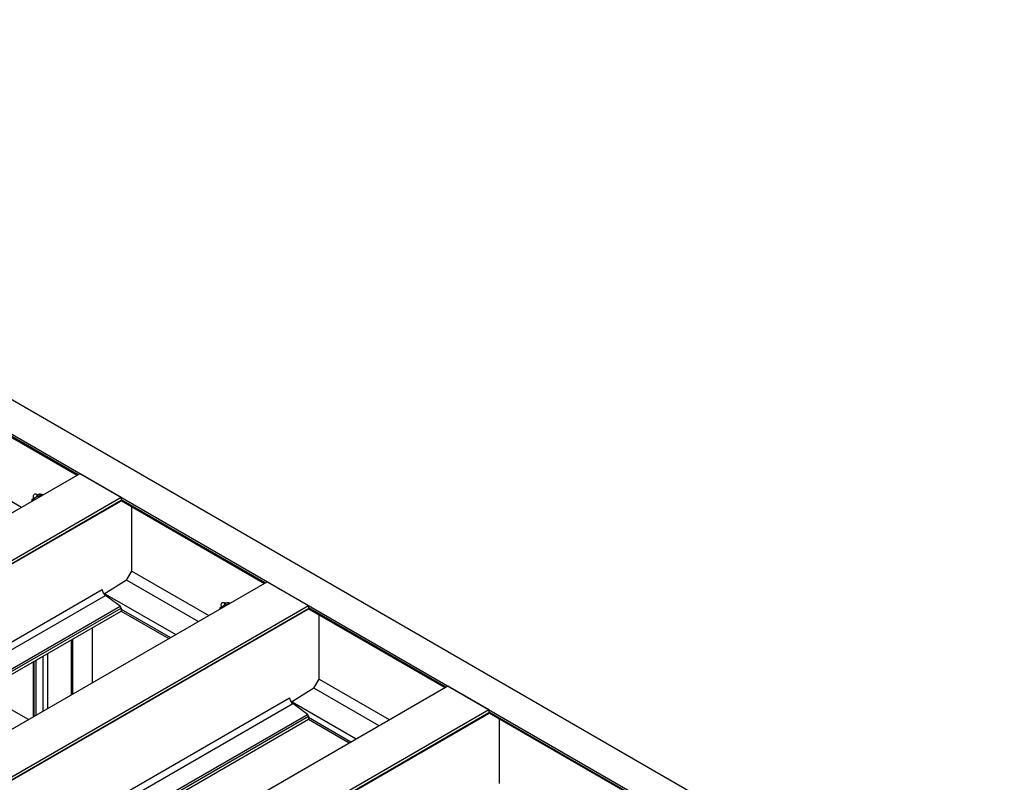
# Model space of a CAD drawing. Header units: millimetres. Extents: x 0 to 25230, y 0 to 17820.
# Tile 231 of 244: x 20501 to 22619, y 12199 to 13839. Entities that reach past the tile are written whole.
import ezdxf

# ---------------------------------------------------------------- set-up
doc = ezdxf.new("R2010")
doc.units = ezdxf.units.MM
doc.linetypes.add('SLD-Sólida', pattern=[0])
doc.layers.add('REFERÊNCIAS', color=9, linetype='SLD-Sólida')

msp = doc.modelspace()

# ---------------------------------------------------------------- linework, layer by layer
at = {"layer": 'REFERÊNCIAS', "linetype": 'SLD-Sólida', "lineweight": 25, "ltscale": 30}
for p, q in [((22619.2, 11788.4), (18065.4, 14417.3)), ((18001.8, 14380.5), (22555.6, 11751.7)), ((20322.8, 13033.4), (20624.2, 12859.4)), ((20322.9, 13036.1), (20626.5, 12860.8)), ((20346.1, 12881.9), (20504.6, 12790.4)), ((19982.2, 12488.8), (20630.5, 12863)), ((20630.5, 12863), (20718.8, 12812)), ((20537.3, 12817.6), (20537.3, 12817.6)), ((20540, 12816.8), (20538, 12818)), ((20541.5, 12817.7), (20539.3, 12816.4)), ((20070.6, 12437.8), (20718.8, 12812)), ((20076.2, 12434.6), (20718.8, 12805.6)), ((20077.2, 12434), (20718.1, 12803.9)), ((20527.1, 12807.3), (20537.5, 12813.4)), ((20718.8, 12812), (20718.8, 12805.6)), ((20718.8, 12807.5), (21029.6, 12628.1)), ((20718.8, 12804.8), (21027.2, 12626.7)), ((20742.1, 12653.3), (20742.1, 12791.4)), ((20730.8, 12633.7), (20742.1, 12653.3)), ((20742.1, 12653.3), (20907.6, 12557.7)), ((20385.2, 12256.1), (21033.5, 12630.4)), ((20730.8, 12633.7), (20682.4, 12603.6)), ((20731, 12634), (20885.4, 12544.9)), ((21033.5, 12630.4), (21121.9, 12579.3)), ((20222.3, 12350.2), (20678.5, 12613.5)), ((20236.4, 12342), (20685, 12601)), ((20683.9, 12604.6), (20836.4, 12516.6)), ((20716.7, 12577.6), (20685, 12601)), ((20941.3, 12584.3), (20941.3, 12584.3)), ((20944, 12583.6), (20942, 12584.7)), ((20945.5, 12584.4), (20943.4, 12583.2)), ((20272.5, 12321.2), (20716.7, 12577.6)), ((20277.2, 12318.5), (20718.8, 12573.5)), ((20282.7, 12315.3), (20718.8, 12567.1)), ((20473.6, 12205.1), (21121.9, 12579.3)), ((20479.2, 12201.9), (21121.9, 12572.9)), ((20480.3, 12201.3), (21121.2, 12571.3)), ((20718.8, 12573.5), (20718.8, 12567.1)), ((20718.8, 12571.6), (20825.3, 12510.1)), ((20718.8, 12567.1), (20821.3, 12507.9)), ((20931.2, 12574.1), (20930.9, 12571.1)), ((20931.2, 12574.1), (20941.6, 12580.1)), ((20936, 12574.3), (20936.5, 12574.4)), ((20936.4, 12574.3), (20936, 12574.3)), ((20947.8, 12580.9), (20947.3, 12580.8)), ((21121.8, 12572.2), (21415.4, 12402.6)), ((21121.9, 12579.3), (21121.9, 12572.9)), ((21121.9, 12574.8), (21417.8, 12404)), ((21145.2, 12420.6), (21145.2, 12558.7)), ((20656.8, 12531.2), (20656.8, 12412.9)), ((20611.7, 12505.2), (20611.7, 12386.9)), ((20612.8, 12505.8), (20612.8, 12387.5)), ((20614.4, 12506.7), (20614.4, 12388.4)), ((20529.5, 12457.8), (20529.5, 12339.4)), ((20531.1, 12458.7), (20531.1, 12340.4)), ((20535.7, 12461.3), (20535.7, 12343)), ((20550.5, 12469.8), (20550.5, 12351.5)), ((20560.8, 12475.8), (20560.8, 12357.5)), ((21133.8, 12401), (21145.2, 12420.6)), ((21145.2, 12420.6), (21295.8, 12333.6)), ((20773.4, 12032), (21421.7, 12406.3)), ((21133.8, 12401), (21085.4, 12370.9)), ((21134.1, 12401.4), (21273.7, 12320.8)), ((21421.7, 12406.3), (21510.1, 12355.2)), ((20519.5, 12333.7), (20417, 12392.8)), ((20625.3, 12117.5), (21081.5, 12380.9)), ((20639.5, 12109.4), (21088.1, 12368.3)), ((20861.8, 11981), (21510.1, 12355.2)), ((21087, 12371.9), (21224.6, 12292.5)), ((21119.7, 12345), (21088.1, 12368.3)), ((21510.1, 12355.2), (21510.1, 12348.8)), ((20675.5, 12088.5), (21119.7, 12345)), ((20680.2, 12085.9), (21121.9, 12340.8)), ((20685.8, 12082.6), (21121.9, 12334.4)), ((20867.4, 11977.8), (21510.1, 12348.8)), ((20868.5, 11977.2), (21509.4, 12347.2)), ((21121.9, 12340.8), (21121.9, 12334.4)), ((21121.9, 12338.9), (21213.5, 12286)), ((21121.9, 12334.4), (21209.5, 12283.8)), ((21510, 12348.1), (21825.6, 12165.9)), ((21510.1, 12350.7), (21827.9, 12167.2)), ((21533.4, 12196.5), (21533.4, 12334.6))]:
    msp.add_line(p, q, dxfattribs=at)
at = {"layer": 'REFERÊNCIAS', "linetype": 'SLD-Sólida', "lineweight": 25, "ltscale": 30, "flags": 128}
for points in [[(20530.9, 12809.5), (20530.5, 12810.9), (20530.2, 12812.6), (20530.2, 12814.3), (20530.5, 12815.8), (20531, 12817), (20531.8, 12818), (20532.7, 12818.7), (20533.9, 12819), (20535.2, 12819), (20536.5, 12818.7), (20538, 12818)], [(20543.5, 12818.4), (20542.1, 12818), (20541.5, 12817.7)], [(20534.1, 12807.4), (20533.2, 12807.6), (20532, 12807.6)], [(20934.9, 12576.2), (20934.6, 12577.6), (20934.3, 12579.4), (20934.3, 12581), (20934.6, 12582.5), (20935.1, 12583.8), (20935.8, 12584.7), (20936.8, 12585.4), (20937.9, 12585.7), (20939.2, 12585.7), (20940.6, 12585.4), (20942, 12584.7)], [(20947.6, 12585.2), (20946.2, 12584.7), (20945.5, 12584.4)]]:
    msp.add_lwpolyline(points, dxfattribs=at)
at = {"layer": 'REFERÊNCIAS', "linetype": 'SLD-Sólida', "lineweight": 25, "ltscale": 900}
for centre, radius, start, end in [((20542.8, 12810.5), 6.87, 101.417, 161.629), ((20549.6, 12817.6), 12.3, 176.529, 192.5063), ((20549.5, 12817.6), 12.3, 176.434, 192.5481), ((20550.1, 12817.7), 12.8, 180.5004, 192.507), ((20542.6, 12806.3), 11, 58.5432, 96.2917), ((20544.8, 12807.5), 11, 58.5432, 96.2917), ((20532.6, 12802), 5.62, 96.2974, 165.3343), ((20717.1, 12805.4), 1.78, 305.5182, 5.794), ((20695.3, 12614.4), 16.9, 182.8744, 232.5131), ((20946.8, 12577.2), 6.87, 101.417, 161.629), ((20953.6, 12584.3), 12.3, 176.529, 192.5063), ((20953.6, 12584.3), 12.3, 176.434, 192.5481), ((20954.1, 12584.4), 12.8, 180.5004, 192.507), ((20946.8, 12573.8), 10.2, 63.3542, 97.2756), ((20948.9, 12575), 10.2, 63.3542, 97.2756), ((20713.3, 12573.2), 5.56, 2.8744, 52.5131), ((20936.5, 12569.1), 5.27, 94.7828, 149.5739), ((21120.1, 12572.7), 1.78, 305.5182, 5.794), ((21098.4, 12381.7), 16.9, 182.8744, 232.5131), ((21116.3, 12340.6), 5.56, 2.8744, 52.5131), ((21508.3, 12348.6), 1.78, 305.5182, 5.794)]:
    msp.add_arc(centre, radius, start, end, dxfattribs=at)
at = {"layer": 'REFERÊNCIAS', "linetype": 'SLD-Sólida', "lineweight": 25, "ltscale": 30}
for points, knots in [([(20527.1, 12807.3), (20527, 12806.1), (20526.8, 12804.7), (20526.8, 12803.3), (20526.8, 12803.2)], [0, 0, 0, 0, 0.887807, 1, 1, 1, 1]), ([(20527.1, 12807.3), (20527.9, 12807.4), (20529.4, 12807.4), (20531.1, 12807.5), (20532, 12807.6)], [0, 0, 0, 0, 0.498963, 1, 1, 1, 1]), ([(20532, 12807.6), (20532.9, 12807.6), (20533.8, 12807.7), (20534.9, 12807.9), (20534.9, 12807.9)], [0, 0, 0, 0, 0.937526, 1, 1, 1, 1]), ([(20543.3, 12814.1), (20542.4, 12814), (20540.6, 12813.8), (20538.5, 12813.5), (20537.5, 12813.4)], [0, 0, 0, 0, 0.4987908, 1, 1, 1, 1]), ([(20546, 12814.3), (20545.9, 12814.3), (20545.1, 12814.3), (20544.2, 12814.2), (20543.3, 12814.1)], [0, 0, 0, 0, 0.058239, 1, 1, 1, 1]), ([(20931.2, 12574.1), (20931.9, 12574.1), (20933.4, 12574.1), (20935.2, 12574.2), (20936, 12574.3)], [0, 0, 0, 0, 0.498963, 1, 1, 1, 1]), ([(20947.3, 12580.8), (20946.4, 12580.7), (20944.6, 12580.6), (20942.6, 12580.3), (20941.6, 12580.1)], [0, 0, 0, 0, 0.4987908, 1, 1, 1, 1])]:
    msp.add_open_spline(points, degree=3, knots=knots, dxfattribs=at)

doc.saveas('drawing.dxf')
